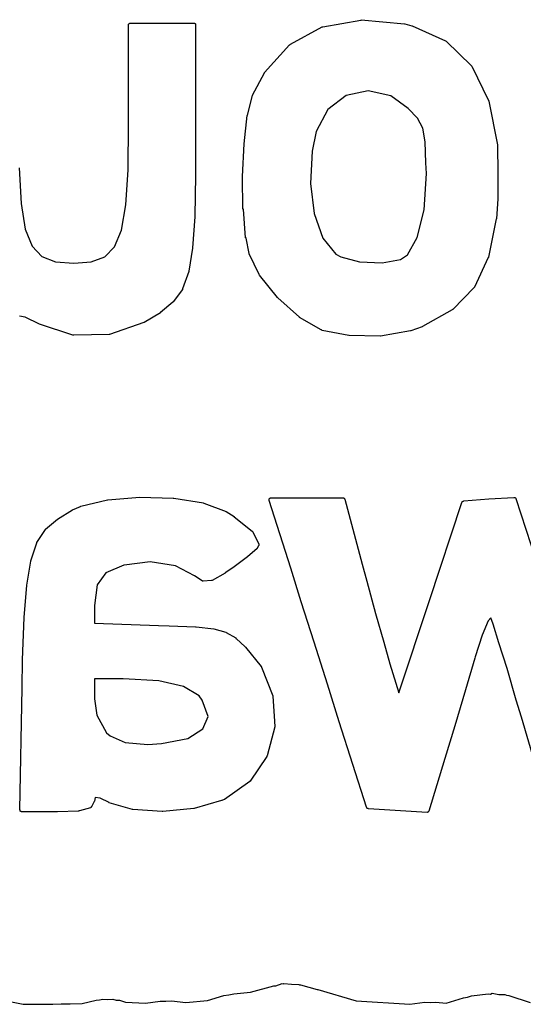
# Model space of a CAD drawing. Extents: x 88 to 361, y -189 to -115.
# Tile 36 of 41: x 353.19 to 354.52, y -127.16 to -124.56. Entities that reach past the tile are written whole.
import ezdxf

# ---------------------------------------------------------------- set-up
doc = ezdxf.new("R2010")
doc.units = 0
doc.header["$MEASUREMENT"] = 0
doc.layers.add('BLACK', color=7, linetype='CONTINUOUS')

msp = doc.modelspace()

# ---------------------------------------------------------------- linework, layer by layer
at = {"layer": 'Black'}
for p, q in [((353.482, -124.57), (353.483, -124.569)), ((353.482, -124.571), (353.482, -124.57)), ((353.482, -124.57), (353.482, -124.57)), ((353.482, -124.57), (353.482, -124.57)), ((353.483, -124.569), (353.484, -124.568)), ((353.483, -124.569), (353.483, -124.569)), ((353.483, -124.569), (353.483, -124.569)), ((353.484, -124.568), (353.484, -124.568)), ((353.484, -124.568), (353.484, -124.568)), ((353.484, -124.568), (353.485, -124.568)), ((353.485, -124.568), (353.485, -124.568)), ((353.485, -124.568), (353.486, -124.568)), ((353.486, -124.568), (353.486, -124.568)), ((353.486, -124.568), (353.653, -124.568)), ((353.653, -124.568), (353.654, -124.568)), ((353.654, -124.568), (353.654, -124.568)), ((353.654, -124.568), (353.655, -124.568)), ((353.655, -124.568), (353.655, -124.568)), ((353.655, -124.568), (353.655, -124.568)), ((353.655, -124.568), (353.656, -124.568)), ((353.656, -124.568), (353.656, -124.569)), ((353.656, -124.569), (353.656, -124.569)), ((353.656, -124.569), (353.657, -124.569)), ((353.657, -124.569), (353.657, -124.57)), ((353.657, -124.57), (353.657, -124.57)), ((353.657, -124.57), (353.658, -124.57)), ((353.658, -124.57), (353.658, -124.571)), ((353.994, -124.578), (354.094, -124.56)), ((354.094, -124.56), (354.095, -124.56)), ((354.095, -124.56), (354.095, -124.559)), ((354.095, -124.559), (354.209, -124.57)), ((354.209, -124.57), (354.21, -124.57)), ((354.21, -124.57), (354.21, -124.57)), ((354.21, -124.57), (354.229, -124.575)), ((353.481, -124.572), (353.481, -124.571)), ((353.481, -124.571), (353.482, -124.571)), ((353.481, -124.573), (353.481, -124.572)), ((353.481, -124.572), (353.481, -124.572)), ((353.481, -124.572), (353.481, -124.572)), ((353.481, -124.833), (353.481, -124.573)), ((353.658, -124.571), (353.658, -124.571)), ((353.658, -124.571), (353.658, -124.572)), ((353.658, -124.572), (353.658, -124.572)), ((353.658, -124.572), (353.658, -124.572)), ((353.658, -124.572), (353.658, -124.573)), ((353.658, -124.573), (353.658, -124.886)), ((353.908, -124.624), (353.992, -124.578)), ((353.992, -124.578), (353.993, -124.578)), ((353.993, -124.578), (353.994, -124.578)), ((354.229, -124.575), (354.229, -124.575)), ((354.229, -124.575), (354.23, -124.575)), ((354.23, -124.575), (354.318, -124.615)), ((354.318, -124.615), (354.318, -124.615)), ((354.318, -124.615), (354.318, -124.615)), ((354.318, -124.615), (354.318, -124.615)), ((354.318, -124.615), (354.319, -124.616)), ((354.319, -124.616), (354.319, -124.616)), ((354.319, -124.616), (354.319, -124.616)), ((354.319, -124.616), (354.386, -124.681)), ((353.84, -124.698), (353.906, -124.625)), ((353.906, -124.625), (353.907, -124.625)), ((353.907, -124.625), (353.908, -124.624)), ((353.808, -124.758), (353.84, -124.699)), ((353.84, -124.699), (353.84, -124.698)), ((353.84, -124.699), (353.84, -124.699)), ((354.386, -124.681), (354.386, -124.681)), ((354.386, -124.681), (354.387, -124.682)), ((354.387, -124.682), (354.431, -124.772)), ((354.113, -124.747), (354.055, -124.759)), ((354.173, -124.76), (354.113, -124.747)), ((353.795, -124.811), (353.808, -124.759)), ((353.808, -124.759), (353.808, -124.758)), ((353.808, -124.759), (353.808, -124.759)), ((354.055, -124.759), (354.007, -124.796)), ((354.219, -124.793), (354.173, -124.76)), ((354.431, -124.772), (354.432, -124.773)), ((354.432, -124.773), (354.432, -124.774)), ((354.432, -124.774), (354.455, -124.889)), ((354.007, -124.796), (353.976, -124.854)), ((354.244, -124.819), (354.219, -124.793)), ((353.786, -124.887), (353.794, -124.812)), ((353.794, -124.812), (353.795, -124.812)), ((353.795, -124.812), (353.795, -124.811)), ((354.258, -124.845), (354.244, -124.819)), ((353.48, -124.955), (353.481, -124.833)), ((353.976, -124.854), (353.966, -124.906)), ((354.264, -124.881), (354.258, -124.845)), ((354.266, -124.937), (354.264, -124.881)), ((353.658, -124.886), (353.658, -124.886)), ((353.658, -124.886), (353.658, -124.886)), ((353.658, -124.886), (353.658, -124.97)), ((353.782, -124.973), (353.786, -124.887)), ((353.786, -124.887), (353.786, -124.887)), ((353.786, -124.887), (353.786, -124.887)), ((353.966, -124.906), (353.961, -124.991)), ((354.455, -124.889), (354.455, -124.89)), ((354.455, -124.89), (354.455, -124.89)), ((354.455, -124.89), (354.456, -124.965)), ((353.192, -124.95), (353.197, -125.044)), ((353.474, -125.048), (353.48, -124.955)), ((354.267, -124.965), (354.266, -124.937)), ((353.658, -124.97), (353.656, -125.078)), ((353.658, -124.97), (353.658, -124.97)), ((353.658, -124.97), (353.658, -124.97)), ((353.783, -125.059), (353.782, -124.973)), ((353.782, -124.973), (353.782, -124.973)), ((353.782, -124.973), (353.782, -124.973)), ((354.261, -125.061), (354.267, -124.965)), ((354.456, -124.965), (354.456, -125.031)), ((353.961, -124.991), (353.971, -125.071)), ((354.456, -125.032), (354.452, -125.085)), ((354.456, -125.031), (354.456, -125.032)), ((354.456, -125.032), (354.456, -125.032)), ((353.197, -125.044), (353.208, -125.112)), ((353.462, -125.115), (353.474, -125.048)), ((353.784, -125.059), (353.783, -125.059)), ((353.79, -125.135), (353.784, -125.059)), ((353.784, -125.059), (353.784, -125.059)), ((354.243, -125.134), (354.261, -125.061)), ((353.656, -125.079), (353.65, -125.161)), ((353.656, -125.078), (353.656, -125.079)), ((353.656, -125.079), (353.656, -125.079)), ((353.971, -125.071), (353.994, -125.136)), ((354.451, -125.085), (354.431, -125.186)), ((354.452, -125.085), (354.451, -125.085)), ((354.451, -125.085), (354.451, -125.085)), ((353.208, -125.112), (353.226, -125.157)), ((353.444, -125.159), (353.462, -125.115)), ((353.791, -125.135), (353.79, -125.135)), ((353.791, -125.136), (353.791, -125.135)), ((353.799, -125.176), (353.791, -125.136)), ((353.994, -125.136), (354.028, -125.178)), ((354.217, -125.18), (354.243, -125.134)), ((353.226, -125.157), (353.252, -125.184)), ((353.418, -125.185), (353.444, -125.159)), ((353.65, -125.162), (353.64, -125.223)), ((353.65, -125.161), (353.65, -125.161)), ((353.65, -125.161), (353.65, -125.162)), ((353.252, -125.184), (353.288, -125.198)), ((353.382, -125.198), (353.418, -125.185)), ((353.799, -125.177), (353.799, -125.176)), ((353.826, -125.232), (353.799, -125.177)), ((353.799, -125.177), (353.799, -125.177)), ((354.028, -125.178), (354.041, -125.185)), ((354.041, -125.185), (354.091, -125.198)), ((354.15, -125.201), (354.199, -125.192)), ((354.199, -125.192), (354.217, -125.18)), ((354.43, -125.187), (354.394, -125.265)), ((354.431, -125.187), (354.43, -125.187)), ((354.431, -125.186), (354.431, -125.187)), ((353.288, -125.198), (353.336, -125.202)), ((353.336, -125.202), (353.382, -125.198)), ((354.091, -125.198), (354.15, -125.201)), ((353.64, -125.224), (353.623, -125.269)), ((353.64, -125.223), (353.64, -125.224)), ((353.64, -125.224), (353.64, -125.224)), ((353.827, -125.233), (353.826, -125.232)), ((353.874, -125.292), (353.827, -125.233)), ((353.827, -125.233), (353.827, -125.233)), ((353.623, -125.271), (353.599, -125.304)), ((353.623, -125.269), (353.623, -125.27)), ((353.623, -125.27), (353.623, -125.271)), ((354.393, -125.266), (354.337, -125.324)), ((354.394, -125.265), (354.393, -125.265)), ((354.393, -125.265), (354.393, -125.266)), ((353.875, -125.293), (353.874, -125.292)), ((353.874, -125.292), (353.874, -125.292)), ((353.932, -125.344), (353.875, -125.293)), ((353.598, -125.305), (353.565, -125.332)), ((353.599, -125.304), (353.598, -125.305)), ((353.598, -125.305), (353.598, -125.305)), ((353.208, -125.344), (353.193, -125.342)), ((353.246, -125.363), (353.208, -125.344)), ((353.565, -125.333), (353.522, -125.358)), ((353.565, -125.332), (353.565, -125.333)), ((353.565, -125.333), (353.565, -125.333)), ((353.932, -125.345), (353.932, -125.344)), ((353.932, -125.344), (353.932, -125.344)), ((353.989, -125.378), (353.932, -125.345)), ((354.335, -125.325), (354.257, -125.369)), ((354.336, -125.324), (354.335, -125.325)), ((354.337, -125.324), (354.336, -125.324)), ((353.334, -125.392), (353.246, -125.363)), ((353.246, -125.363), (353.246, -125.363)), ((353.246, -125.363), (353.246, -125.363)), ((353.521, -125.358), (353.431, -125.39)), ((353.522, -125.358), (353.521, -125.358)), ((353.521, -125.358), (353.521, -125.358)), ((354.256, -125.37), (354.226, -125.38)), ((354.257, -125.369), (354.256, -125.37)), ((354.257, -125.369), (354.257, -125.369)), ((353.335, -125.392), (353.334, -125.392)), ((353.336, -125.392), (353.335, -125.392)), ((353.43, -125.39), (353.336, -125.392)), ((353.431, -125.39), (353.43, -125.39)), ((353.431, -125.39), (353.431, -125.39)), ((353.99, -125.378), (353.989, -125.378)), ((353.989, -125.378), (353.989, -125.378)), ((353.991, -125.379), (353.99, -125.378)), ((353.992, -125.379), (353.991, -125.379)), ((353.991, -125.379), (353.991, -125.379)), ((354.062, -125.393), (353.992, -125.379)), ((354.063, -125.393), (354.062, -125.393)), ((354.062, -125.393), (354.062, -125.393)), ((354.145, -125.394), (354.063, -125.393)), ((354.146, -125.394), (354.145, -125.394)), ((354.225, -125.38), (354.146, -125.394)), ((354.146, -125.394), (354.146, -125.394)), ((354.226, -125.38), (354.225, -125.38)), ((354.225, -125.38), (354.225, -125.38)), ((353.354, -125.844), (353.354, -125.843)), ((353.354, -125.843), (353.355, -125.843)), ((353.355, -125.843), (353.425, -125.826)), ((353.425, -125.826), (353.425, -125.826)), ((353.425, -125.826), (353.426, -125.826)), ((353.426, -125.826), (353.511, -125.819)), ((353.511, -125.819), (353.511, -125.819)), ((353.511, -125.819), (353.511, -125.819)), ((353.511, -125.819), (353.599, -125.822)), ((353.599, -125.822), (353.6, -125.822)), ((353.6, -125.822), (353.6, -125.822)), ((353.6, -125.822), (353.679, -125.834)), ((353.679, -125.834), (353.679, -125.835)), ((353.679, -125.835), (353.68, -125.835)), ((353.68, -125.835), (353.739, -125.857)), ((353.852, -125.825), (353.852, -125.824)), ((353.852, -125.824), (353.852, -125.824)), ((353.852, -125.824), (353.853, -125.824)), ((353.852, -125.826), (353.852, -125.825)), ((353.852, -125.825), (353.852, -125.825)), ((353.852, -125.827), (353.852, -125.826)), ((353.852, -125.826), (353.852, -125.826)), ((353.852, -125.826), (353.852, -125.826)), ((353.852, -125.828), (353.852, -125.827)), ((353.852, -125.827), (353.852, -125.827)), ((353.909, -126.007), (353.852, -125.828)), ((353.853, -125.823), (353.854, -125.822)), ((353.853, -125.824), (353.853, -125.823)), ((353.853, -125.823), (353.853, -125.823)), ((353.853, -125.823), (353.853, -125.823)), ((353.854, -125.822), (353.854, -125.822)), ((353.854, -125.822), (353.855, -125.822)), ((353.855, -125.822), (353.855, -125.821)), ((353.855, -125.821), (353.856, -125.821)), ((353.855, -125.822), (353.855, -125.822)), ((353.856, -125.821), (353.856, -125.821)), ((353.856, -125.821), (353.857, -125.821)), ((353.857, -125.821), (353.857, -125.821)), ((353.857, -125.821), (354.047, -125.821)), ((354.047, -125.821), (354.048, -125.821)), ((354.048, -125.821), (354.048, -125.821)), ((354.048, -125.821), (354.048, -125.821)), ((354.048, -125.821), (354.049, -125.821)), ((354.049, -125.821), (354.049, -125.822)), ((354.049, -125.822), (354.05, -125.822)), ((354.05, -125.822), (354.05, -125.822)), ((354.05, -125.822), (354.05, -125.822)), ((354.05, -125.822), (354.051, -125.823)), ((354.051, -125.823), (354.051, -125.823)), ((354.051, -125.823), (354.051, -125.823)), ((354.051, -125.823), (354.051, -125.824)), ((354.051, -125.824), (354.051, -125.824)), ((354.051, -125.824), (354.052, -125.825)), ((354.052, -125.825), (354.098, -125.996)), ((354.275, -126.092), (354.361, -125.833)), ((354.361, -125.833), (354.362, -125.832)), ((354.361, -125.833), (354.361, -125.833)), ((354.362, -125.832), (354.362, -125.831)), ((354.362, -125.831), (354.362, -125.831)), ((354.362, -125.831), (354.363, -125.831)), ((354.362, -125.832), (354.362, -125.832)), ((354.363, -125.831), (354.363, -125.83)), ((354.363, -125.83), (354.364, -125.83)), ((354.363, -125.831), (354.363, -125.831)), ((354.364, -125.83), (354.364, -125.83)), ((354.364, -125.83), (354.365, -125.83)), ((354.365, -125.83), (354.366, -125.829)), ((354.365, -125.83), (354.365, -125.83)), ((354.365, -125.83), (354.365, -125.83)), ((354.366, -125.829), (354.432, -125.824)), ((354.432, -125.824), (354.498, -125.82)), ((354.498, -125.82), (354.499, -125.82)), ((354.499, -125.82), (354.499, -125.82)), ((354.499, -125.82), (354.499, -125.82)), ((354.499, -125.82), (354.5, -125.82)), ((354.5, -125.82), (354.5, -125.82)), ((354.5, -125.82), (354.501, -125.82)), ((354.501, -125.82), (354.501, -125.82)), ((354.501, -125.82), (354.501, -125.82)), ((354.501, -125.82), (354.502, -125.821)), ((354.502, -125.821), (354.502, -125.821)), ((354.502, -125.821), (354.502, -125.822)), ((354.502, -125.822), (354.502, -125.822)), ((354.502, -125.822), (354.503, -125.822)), ((354.503, -125.822), (354.503, -125.823)), ((354.503, -125.823), (354.589, -126.087)), ((353.293, -125.877), (353.333, -125.853)), ((353.333, -125.853), (353.354, -125.844)), ((353.333, -125.853), (353.333, -125.853)), ((353.333, -125.853), (353.333, -125.853)), ((353.739, -125.857), (353.739, -125.857)), ((353.739, -125.857), (353.739, -125.857)), ((353.739, -125.857), (353.76, -125.87)), ((353.262, -125.904), (353.293, -125.877)), ((353.293, -125.877), (353.293, -125.877)), ((353.293, -125.877), (353.293, -125.877)), ((353.76, -125.87), (353.76, -125.871)), ((353.76, -125.871), (353.76, -125.871)), ((353.76, -125.871), (353.807, -125.909)), ((353.239, -125.939), (353.262, -125.905)), ((353.262, -125.905), (353.262, -125.904)), ((353.262, -125.904), (353.262, -125.904)), ((353.807, -125.909), (353.807, -125.909)), ((353.807, -125.909), (353.808, -125.909)), ((353.808, -125.909), (353.808, -125.91)), ((353.808, -125.91), (353.808, -125.91)), ((353.808, -125.91), (353.809, -125.911)), ((353.809, -125.911), (353.809, -125.911)), ((353.809, -125.911), (353.825, -125.943)), ((353.223, -125.987), (353.239, -125.94)), ((353.239, -125.94), (353.239, -125.939)), ((353.239, -125.94), (353.239, -125.94)), ((353.825, -125.947), (353.824, -125.948)), ((353.825, -125.943), (353.825, -125.944)), ((353.825, -125.944), (353.825, -125.944)), ((353.825, -125.944), (353.825, -125.944)), ((353.825, -125.944), (353.825, -125.944)), ((353.825, -125.944), (353.825, -125.945)), ((353.825, -125.945), (353.825, -125.946)), ((353.825, -125.946), (353.825, -125.946)), ((353.825, -125.946), (353.825, -125.946)), ((353.825, -125.946), (353.825, -125.947)), ((353.82, -125.955), (353.795, -125.977)), ((353.824, -125.948), (353.82, -125.954)), ((353.82, -125.954), (353.82, -125.954)), ((353.82, -125.954), (353.82, -125.955)), ((353.212, -126.052), (353.223, -125.988)), ((353.223, -125.988), (353.223, -125.987)), ((353.223, -125.988), (353.223, -125.988)), ((353.468, -125.999), (353.421, -126.019)), ((353.469, -125.999), (353.468, -125.999)), ((353.538, -125.99), (353.469, -125.999)), ((353.605, -126.001), (353.538, -125.99)), ((353.795, -125.977), (353.756, -126.006)), ((353.795, -125.977), (353.795, -125.977)), ((353.795, -125.977), (353.795, -125.977)), ((354.098, -125.996), (354.11, -126.041)), ((353.421, -126.019), (353.398, -126.051)), ((353.655, -126.027), (353.605, -126.001)), ((353.736, -126.02), (353.702, -126.039)), ((353.756, -126.006), (353.736, -126.019)), ((353.736, -126.019), (353.736, -126.019)), ((353.736, -126.019), (353.736, -126.02)), ((353.756, -126.006), (353.756, -126.006)), ((353.756, -126.006), (353.756, -126.006)), ((353.937, -126.096), (353.909, -126.007)), ((353.909, -126.007), (353.909, -126.007)), ((353.398, -126.051), (353.391, -126.105)), ((353.675, -126.04), (353.655, -126.027)), ((353.676, -126.041), (353.675, -126.04)), ((353.677, -126.041), (353.676, -126.041)), ((353.676, -126.041), (353.676, -126.041)), ((353.676, -126.041), (353.676, -126.041)), ((353.676, -126.041), (353.676, -126.041)), ((353.678, -126.041), (353.677, -126.041)), ((353.7, -126.039), (353.678, -126.041)), ((353.701, -126.039), (353.7, -126.039)), ((353.7, -126.039), (353.7, -126.039)), ((353.7, -126.039), (353.7, -126.039)), ((353.702, -126.039), (353.701, -126.039)), ((353.702, -126.039), (353.702, -126.039)), ((353.702, -126.039), (353.702, -126.039)), ((354.11, -126.041), (354.11, -126.041)), ((354.11, -126.041), (354.133, -126.126)), ((353.205, -126.137), (353.212, -126.052)), ((353.212, -126.052), (353.212, -126.052)), ((353.212, -126.052), (353.212, -126.052)), ((353.971, -126.202), (353.937, -126.096)), ((353.937, -126.096), (353.937, -126.096)), ((354.194, -126.336), (354.275, -126.092)), ((353.391, -126.105), (353.391, -126.152)), ((354.133, -126.126), (354.133, -126.126)), ((354.133, -126.126), (354.155, -126.202)), ((353.201, -126.249), (353.205, -126.137)), ((353.205, -126.137), (353.205, -126.137)), ((353.205, -126.137), (353.205, -126.137)), ((353.391, -126.152), (353.56, -126.158)), ((354.43, -126.146), (354.414, -126.184)), ((354.437, -126.138), (354.43, -126.146)), ((354.443, -126.155), (354.437, -126.138)), ((354.458, -126.204), (354.443, -126.155)), ((353.56, -126.158), (353.56, -126.158)), ((353.56, -126.158), (353.56, -126.158)), ((353.56, -126.158), (353.588, -126.159)), ((353.588, -126.159), (353.588, -126.159)), ((353.588, -126.159), (353.588, -126.159)), ((353.588, -126.159), (353.658, -126.162)), ((353.658, -126.162), (353.658, -126.162)), ((353.658, -126.162), (353.659, -126.162)), ((353.659, -126.162), (353.706, -126.167)), ((353.706, -126.167), (353.706, -126.167)), ((353.706, -126.167), (353.706, -126.167)), ((353.706, -126.167), (353.738, -126.176)), ((353.738, -126.176), (353.739, -126.177)), ((353.739, -126.177), (353.739, -126.177)), ((353.739, -126.177), (353.764, -126.191)), ((353.764, -126.191), (353.764, -126.192)), ((353.764, -126.192), (353.765, -126.192)), ((353.765, -126.192), (353.789, -126.214)), ((354.006, -126.313), (353.971, -126.202)), ((353.971, -126.202), (353.971, -126.202)), ((354.155, -126.202), (354.171, -126.259)), ((354.414, -126.184), (354.396, -126.241)), ((354.48, -126.272), (354.458, -126.204)), ((353.789, -126.214), (353.79, -126.215)), ((353.79, -126.215), (353.79, -126.215)), ((353.79, -126.215), (353.831, -126.266)), ((353.2, -126.323), (353.201, -126.249)), ((353.201, -126.249), (353.201, -126.249)), ((353.201, -126.249), (353.201, -126.249)), ((354.171, -126.259), (354.194, -126.336)), ((354.395, -126.244), (354.37, -126.328)), ((354.396, -126.241), (354.395, -126.244)), ((354.395, -126.244), (354.395, -126.244)), ((354.395, -126.244), (354.395, -126.244)), ((353.831, -126.266), (353.832, -126.267)), ((353.832, -126.267), (353.832, -126.268)), ((353.832, -126.268), (353.862, -126.344)), ((354.504, -126.355), (354.48, -126.272)), ((353.391, -126.299), (353.391, -126.352)), ((353.467, -126.299), (353.391, -126.299)), ((353.561, -126.304), (353.467, -126.299)), ((353.626, -126.319), (353.561, -126.304)), ((353.194, -126.645), (353.2, -126.323)), ((353.2, -126.323), (353.2, -126.323)), ((353.2, -126.323), (353.2, -126.323)), ((353.667, -126.344), (353.626, -126.319)), ((354.037, -126.412), (354.006, -126.313)), ((354.006, -126.313), (354.006, -126.313)), ((354.37, -126.328), (354.342, -126.423)), ((354.37, -126.328), (354.37, -126.328)), ((354.37, -126.328), (354.37, -126.328)), ((353.391, -126.352), (353.397, -126.395)), ((353.675, -126.355), (353.667, -126.344)), ((353.691, -126.398), (353.675, -126.355)), ((353.862, -126.344), (353.862, -126.344)), ((353.862, -126.344), (353.862, -126.345)), ((353.862, -126.345), (353.865, -126.397)), ((354.518, -126.4), (354.504, -126.355)), ((354.504, -126.355), (354.504, -126.355)), ((353.397, -126.395), (353.423, -126.441)), ((353.677, -126.431), (353.691, -126.398)), ((353.865, -126.397), (353.865, -126.397)), ((353.865, -126.397), (353.867, -126.425)), ((354.109, -126.638), (354.037, -126.412)), ((354.037, -126.412), (354.037, -126.412)), ((354.59, -126.646), (354.518, -126.4)), ((353.423, -126.441), (353.432, -126.449)), ((353.637, -126.456), (353.677, -126.431)), ((353.867, -126.426), (353.847, -126.502)), ((353.867, -126.425), (353.867, -126.425)), ((353.867, -126.425), (353.867, -126.426)), ((354.342, -126.423), (354.316, -126.509)), ((354.342, -126.423), (354.342, -126.423)), ((354.342, -126.423), (354.342, -126.423)), ((353.432, -126.449), (353.472, -126.467)), ((353.472, -126.467), (353.532, -126.472)), ((353.568, -126.47), (353.637, -126.456)), ((353.532, -126.472), (353.568, -126.47)), ((353.846, -126.504), (353.802, -126.569)), ((353.847, -126.502), (353.846, -126.503)), ((353.846, -126.503), (353.846, -126.504)), ((354.316, -126.509), (354.274, -126.648)), ((354.316, -126.509), (354.316, -126.509)), ((354.316, -126.509), (354.316, -126.509)), ((353.801, -126.57), (353.734, -126.617)), ((353.802, -126.569), (353.801, -126.569)), ((353.801, -126.569), (353.801, -126.57)), ((353.801, -126.57), (353.801, -126.57)), ((353.801, -126.57), (353.801, -126.57)), ((353.802, -126.569), (353.802, -126.569)), ((353.802, -126.569), (353.802, -126.569)), ((353.39, -126.623), (353.383, -126.637)), ((353.391, -126.622), (353.39, -126.623)), ((353.39, -126.623), (353.39, -126.623)), ((353.393, -126.612), (353.391, -126.622)), ((353.406, -126.614), (353.393, -126.612)), ((353.43, -126.625), (353.406, -126.614)), ((353.726, -126.62), (353.654, -126.641)), ((353.727, -126.62), (353.726, -126.62)), ((353.733, -126.617), (353.727, -126.62)), ((353.727, -126.62), (353.727, -126.62)), ((353.734, -126.617), (353.733, -126.617)), ((353.734, -126.617), (353.734, -126.617)), ((353.195, -126.645), (353.194, -126.645)), ((353.195, -126.646), (353.195, -126.645)), ((353.195, -126.647), (353.195, -126.646)), ((353.195, -126.646), (353.195, -126.646)), ((353.195, -126.648), (353.195, -126.647)), ((353.195, -126.647), (353.195, -126.647)), ((353.195, -126.647), (353.195, -126.647)), ((353.196, -126.648), (353.195, -126.648)), ((353.196, -126.649), (353.196, -126.648)), ((353.196, -126.648), (353.196, -126.648)), ((353.197, -126.649), (353.196, -126.649)), ((353.198, -126.65), (353.197, -126.649)), ((353.197, -126.649), (353.197, -126.649)), ((353.197, -126.649), (353.197, -126.649)), ((353.349, -126.648), (353.293, -126.65)), ((353.35, -126.647), (353.349, -126.648)), ((353.351, -126.647), (353.35, -126.647)), ((353.38, -126.639), (353.351, -126.647)), ((353.381, -126.639), (353.38, -126.639)), ((353.38, -126.639), (353.38, -126.639)), ((353.38, -126.639), (353.38, -126.639)), ((353.382, -126.638), (353.381, -126.638)), ((353.381, -126.638), (353.381, -126.638)), ((353.381, -126.638), (353.381, -126.639)), ((353.383, -126.637), (353.382, -126.637)), ((353.382, -126.637), (353.382, -126.638)), ((353.382, -126.638), (353.382, -126.638)), ((353.383, -126.637), (353.383, -126.637)), ((353.43, -126.626), (353.43, -126.625)), ((353.43, -126.625), (353.43, -126.625)), ((353.491, -126.644), (353.43, -126.626)), ((353.492, -126.644), (353.491, -126.644)), ((353.57, -126.649), (353.492, -126.644)), ((353.492, -126.644), (353.492, -126.644)), ((353.571, -126.649), (353.57, -126.649)), ((353.57, -126.649), (353.57, -126.649)), ((353.653, -126.641), (353.571, -126.649)), ((353.654, -126.641), (353.653, -126.641)), ((353.653, -126.641), (353.653, -126.641)), ((354.11, -126.639), (354.109, -126.638)), ((354.109, -126.638), (354.109, -126.638)), ((354.11, -126.64), (354.11, -126.639)), ((354.11, -126.639), (354.11, -126.639)), ((354.111, -126.64), (354.11, -126.64)), ((354.11, -126.64), (354.11, -126.64)), ((354.111, -126.641), (354.111, -126.64)), ((354.111, -126.64), (354.111, -126.64)), ((354.112, -126.641), (354.111, -126.641)), ((354.113, -126.641), (354.112, -126.641)), ((354.112, -126.641), (354.112, -126.641)), ((354.112, -126.641), (354.112, -126.641)), ((354.114, -126.642), (354.113, -126.641)), ((354.113, -126.641), (354.113, -126.641)), ((354.269, -126.652), (354.114, -126.642)), ((354.274, -126.648), (354.273, -126.649)), ((354.273, -126.649), (354.273, -126.649)), ((354.273, -126.649), (354.273, -126.65)), ((353.199, -126.65), (353.198, -126.65)), ((353.198, -126.65), (353.198, -126.65)), ((353.293, -126.65), (353.199, -126.65)), ((353.199, -126.65), (353.199, -126.65)), ((353.199, -126.65), (353.199, -126.65)), ((353.293, -126.65), (353.293, -126.65)), ((353.293, -126.65), (353.293, -126.65)), ((354.27, -126.651), (354.269, -126.652)), ((354.269, -126.652), (354.269, -126.652)), ((354.271, -126.651), (354.27, -126.651)), ((354.27, -126.651), (354.27, -126.651)), ((354.27, -126.651), (354.27, -126.651)), ((354.272, -126.651), (354.271, -126.651)), ((354.273, -126.65), (354.272, -126.65)), ((354.272, -126.65), (354.272, -126.651)), ((354.272, -126.651), (354.272, -126.651)), ((354.272, -126.651), (354.272, -126.651)), ((354.273, -126.65), (354.273, -126.65)), ((353.803, -127.126), (353.864, -127.109)), ((353.864, -127.109), (353.87, -127.109)), ((353.87, -127.109), (353.886, -127.103)), ((353.886, -127.103), (353.889, -127.104)), ((353.889, -127.104), (353.891, -127.103)), ((353.891, -127.103), (353.911, -127.105)), ((353.911, -127.105), (353.93, -127.106)), ((353.93, -127.106), (353.932, -127.107)), ((353.932, -127.107), (353.935, -127.107)), ((353.935, -127.107), (353.979, -127.119)), ((353.689, -127.148), (353.732, -127.135)), ((353.732, -127.135), (353.746, -127.133)), ((353.746, -127.133), (353.759, -127.13)), ((353.759, -127.13), (353.803, -127.126)), ((353.979, -127.119), (353.98, -127.119)), ((353.98, -127.119), (353.981, -127.119)), ((353.981, -127.119), (354.082, -127.149)), ((354.319, -127.155), (354.365, -127.141)), ((354.365, -127.141), (354.376, -127.139)), ((354.376, -127.139), (354.386, -127.136)), ((354.386, -127.136), (354.43, -127.13)), ((354.43, -127.13), (354.436, -127.131)), ((354.436, -127.131), (354.441, -127.129)), ((354.441, -127.129), (354.458, -127.132)), ((354.458, -127.132), (354.474, -127.132)), ((354.474, -127.132), (354.479, -127.134)), ((354.479, -127.134), (354.485, -127.135)), ((354.485, -127.135), (354.541, -127.153)), ((353.15, -127.147), (353.203, -127.158)), ((353.203, -127.158), (353.28, -127.158)), ((353.28, -127.158), (353.281, -127.158)), ((353.281, -127.158), (353.303, -127.157)), ((353.281, -127.158), (353.281, -127.158)), ((353.281, -127.158), (353.281, -127.158)), ((353.303, -127.157), (353.325, -127.157)), ((353.325, -127.157), (353.325, -127.157)), ((353.325, -127.157), (353.326, -127.157)), ((353.326, -127.157), (353.327, -127.157)), ((353.327, -127.157), (353.358, -127.156)), ((353.358, -127.156), (353.395, -127.147)), ((353.395, -127.147), (353.404, -127.146)), ((353.404, -127.146), (353.413, -127.144)), ((353.413, -127.144), (353.426, -127.145)), ((353.426, -127.145), (353.439, -127.144)), ((353.439, -127.144), (353.448, -127.147)), ((353.448, -127.147), (353.457, -127.147)), ((353.457, -127.147), (353.473, -127.152)), ((353.473, -127.152), (353.526, -127.155)), ((353.526, -127.155), (353.564, -127.15)), ((353.564, -127.15), (353.579, -127.15)), ((353.579, -127.15), (353.594, -127.149)), ((353.594, -127.149), (353.632, -127.153)), ((353.632, -127.153), (353.689, -127.148)), ((354.082, -127.149), (354.223, -127.158)), ((354.223, -127.158), (354.263, -127.152)), ((354.263, -127.152), (354.277, -127.153)), ((354.277, -127.153), (354.292, -127.152)), ((354.292, -127.152), (354.319, -127.155))]:
    msp.add_line(p, q, dxfattribs=at)

doc.saveas('drawing.dxf')
